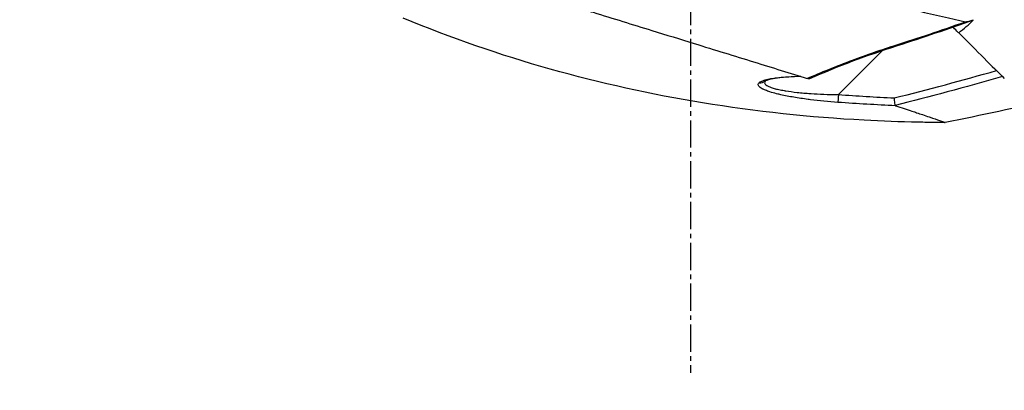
# Model space of a CAD drawing. Header units: millimetres. Extents: x 0 to 4378, y 0 to 2397.
# Tile 224 of 256: x 1460 to 1521, y 1690 to 1713. Entities that reach past the tile are written whole.
import ezdxf

# ---------------------------------------------------------------- set-up
doc = ezdxf.new("R2010")
doc.units = ezdxf.units.MM
doc.header["$LTSCALE"] = 0.2
doc.linetypes.add('CENTER2', pattern=[1.125, 0.75, -0.125, 0.125, -0.125])
doc.layers.add('02_Center Line', color=1, linetype='CENTER2')
doc.styles.add('Rainbow-4.0 Style', font='malgunsl.ttf')
doc.styles.add('Rainbow-5.0 Style', font='malgunsl.ttf')
doc.dimstyles.new('Rainbow-4.0 Style', dxfattribs={"dimtxt": 3.5, "dimasz": 2.5, "dimexe": 1, "dimexo": 1, "dimgap": 1, "dimtad": 1, "dimdsep": 46, "dimtxsty": 'Rainbow-4.0 Style', "dimcen": 0, "dimclrd": 251, "dimclre": 251, "dimclrt": 7, "dimazin": 3, "dimtp": 0.1, "dimtm": 0.1, "dimtfac": 0.61, "dimtmove": 0, "dimatfit": 3, "dimfxl": 1, "dimlwd": -1, "dimlwe": -1, "dimarcsym": 1})
doc.dimstyles.new('Rainbow-5.0 Style', dxfattribs={"dimtxt": 4.5, "dimasz": 2.5, "dimexe": 1, "dimexo": 1, "dimgap": 1, "dimtad": 1, "dimdsep": 46, "dimtxsty": 'Rainbow-5.0 Style', "dimcen": 0, "dimclrd": 251, "dimclre": 251, "dimclrt": 7, "dimazin": 3, "dimtp": 0.1, "dimtm": 0.1, "dimtfac": 0.61, "dimtmove": 0, "dimatfit": 3, "dimfxl": 1, "dimlwd": -1, "dimlwe": -1, "dimarcsym": 1})

# ---------------------------------------------------------------- blocks, each defined once
blk = doc.blocks.new('*D126')
at = {"color": 251, "linetype": 'ByBlock', "transparency": 16777216}
for p, q in [((1483.192, 1869.115), (1834.854, 1869.115)), ((1829.854, 681.615), (1829.854, 1856.615)), ((1617.144, 669.115), (1834.854, 669.115))]:
    blk.add_line(p, q, dxfattribs=at)
at = {"color": 251, "transparency": 16777216}
for points in [[(1827.77, 1856.615), (1831.937, 1856.615), (1829.854, 1869.115)], [(1827.77, 681.615), (1831.937, 681.615), (1829.854, 669.115)]]:
    blk.add_solid(points, dxfattribs=at)
at = {"layer": 'Defpoints', "color": 0, "transparency": 16777216}
for p in [(1478.192, 1869.115), (1829.854, 1869.115), (1612.144, 669.115)]:
    blk.add_point(p, dxfattribs=at)
at = {"color": 7, "transparency": 16777216, "insert": (1815.753, 1269.115), "char_height": 17.5, "attachment_point": 5, "rotation": 90, "style": 'Rainbow-4.0 Style'}
blk.add_mtext('1200', dxfattribs=at)
blk = doc.blocks.new('A$C1d36c2ae')
for p, q in [((-94.35, 1212.856), (-94.374, 1212.88)), ((-94.35, 1212.856), (-94.301, 1212.905)), ((-98.784, 1211.41), (-101.507, 1208.687))]:
    blk.add_line(p, q)
for centre, major_axis, ratio, start_param, end_param in [((-72.717, 1655.812), (108.873, 448.431), 0.591153, 3.442855, 3.465084), ((-106.376, 1209.912), (0.339, -0.368), 0.96736, 5.397028, 6.249872), ((-101.498, 1208.696), (-0.036, -0.499), 0.017122, 4.732194, 6.133709)]:
    blk.add_ellipse(centre, major_axis=major_axis, ratio=ratio, start_param=start_param, end_param=end_param)
for points, knots in [([(-148.109, 1223.622), (-147.996, 1223.594), (-147.826, 1223.549), (-147.372, 1223.423), (-147.088, 1223.342), (-146.526, 1223.179), (-146.277, 1223.105), (-145.848, 1222.977), (-145.685, 1222.928), (-144.145, 1222.464), (-142.304, 1221.894), (-139.933, 1221.151), (-139.789, 1221.105), (-139.335, 1220.963), (-139.007, 1220.86), (-138.351, 1220.653), (-138.016, 1220.548), (-137.344, 1220.336), (-137, 1220.227), (-136.295, 1220.004), (-135.937, 1219.891), (-134.834, 1219.542), (-134.073, 1219.3), (-132.518, 1218.806), (-131.724, 1218.554), (-130.526, 1218.172), (-130.133, 1218.046), (-128.078, 1217.391), (-126.369, 1216.843), (-124.195, 1216.143), (-123.764, 1216.005), (-122.901, 1215.728), (-122.466, 1215.589), (-121.597, 1215.312), (-121.166, 1215.176), (-120.322, 1214.911), (-119.907, 1214.781), (-119.299, 1214.592), (-119.103, 1214.531), (-118.53, 1214.354), (-118.148, 1214.235), (-117.43, 1214.014), (-117.092, 1213.909), (-115.527, 1213.426), (-114.31, 1213.05), (-112.219, 1212.404), (-111.341, 1212.133), (-109.198, 1211.472), (-107.957, 1211.088), (-106.189, 1210.542), (-105.615, 1210.364), (-104.504, 1210.021), (-103.963, 1209.853), (-103.444, 1209.693)], [0.000005, 0.000005, 0.000005, 0.000005, 0.319511, 0.319511, 0.639479, 0.639479, 0.852403, 0.852403, 0.973891, 0.973891, 1.947625, 1.947625, 2.010365, 2.010365, 2.139691, 2.139691, 2.265575, 2.265575, 2.393345, 2.393345, 2.521559, 2.521559, 2.781941, 2.781941, 3.041001, 3.041001, 3.166048, 3.166048, 3.692233, 3.692233, 3.821507, 3.821507, 3.951206, 3.951206, 4.07808, 4.07808, 4.201324, 4.201324, 4.258471, 4.258471, 4.368502, 4.368502, 4.468635, 4.468635, 4.831764, 4.831764, 5.102761, 5.102761, 5.508805, 5.508805, 5.711646, 5.711646, 5.914059, 5.914059, 5.914059, 5.914059]), ([(-122.458, 1219.829), (-121.428, 1219.581), (-120.407, 1219.36), (-119.058, 1219.051), (-118.903, 1219.015), (-118.335, 1218.885), (-117.921, 1218.79), (-115.855, 1218.317), (-114.212, 1217.94), (-112.362, 1217.516), (-112.146, 1217.467), (-111.435, 1217.304), (-110.945, 1217.192), (-109.897, 1216.951), (-109.344, 1216.825), (-108.163, 1216.553), (-107.539, 1216.41), (-101.821, 1215.097), (-97.293, 1214.067), (-93.605, 1213.219)], [0.000234, 0.000234, 0.000234, 0.000234, 0.319634, 0.319634, 0.361124, 0.361124, 0.471797, 0.471797, 0.914416, 0.914416, 0.9732, 0.9732, 1.107816, 1.107816, 1.261595, 1.261595, 1.436675, 1.436675, 2.883412, 2.883412, 2.883412, 2.883412]), ([(-94.857, 1206.945), (-94.859, 1206.945), (-94.86, 1206.945), (-94.863, 1206.945), (-94.865, 1206.945), (-94.871, 1206.945), (-94.875, 1206.945), (-94.894, 1206.945), (-94.908, 1206.945), (-94.963, 1206.946), (-95.005, 1206.946), (-95.171, 1206.947), (-95.295, 1206.948), (-95.794, 1206.953), (-96.168, 1206.958), (-97.664, 1206.989), (-98.786, 1207.03), (-103.272, 1207.272), (-106.634, 1207.628), (-116.328, 1209.213), (-122.626, 1210.972), (-128.584, 1213.447)], [0, 0, 0, 0, 0.000405, 0.000405, 0.000867, 0.000867, 0.002252, 0.002252, 0.006408, 0.006408, 0.018875, 0.018875, 0.056277, 0.056277, 0.168484, 0.168484, 0.505145, 0.505145, 1.516367, 1.516367, 3.452003, 3.452003, 3.452003, 3.452003]), ([(-94.021, 1212.527), (-93.863, 1212.652), (-93.702, 1212.784), (-93.41, 1213.037), (-93.243, 1213.187), (-93.119, 1213.326)], [-0.1237169, -0.1237169, -0.1237169, -0.1237169, -0.0602309, -0.0602309, -0.0001168, -0.0001168, -0.0001168, -0.0001168]), ([(-93.605, 1213.219), (-93.579, 1213.216), (-93.543, 1213.219), (-93.466, 1213.23), (-93.414, 1213.241), (-93.287, 1213.273), (-93.199, 1213.3), (-93.119, 1213.326)], [-0.053772, -0.053772, -0.053772, -0.053772, -0.04302429, -0.04302429, -0.02732571, -0.02732571, -0.00036275, -0.00036275, -0.00036275, -0.00036275]), ([(-94.021, 1212.527), (-94.036, 1212.542), (-94.053, 1212.56), (-94.073, 1212.58), (-94.146, 1212.653), (-94.247, 1212.754), (-94.35, 1212.856)], [0, 0, 0, 0, 0.215099, 0.215099, 0.215099, 1, 1, 1, 1]), ([(-94.021, 1212.527), (-93.443, 1211.949), (-92.917, 1211.423), (-91.968, 1210.475), (-91.55, 1210.056), (-91.185, 1209.691)], [0.0000049, 0.0000049, 0.0000049, 0.0000049, 0.4157156, 0.4157156, 0.8306466, 0.8306466, 0.8306466, 0.8306466]), ([(-103.444, 1209.693), (-103.014, 1209.879), (-102.566, 1210.066), (-101.633, 1210.444), (-101.096, 1210.653), (-99.72, 1211.169), (-98.804, 1211.489), (-97.872, 1211.782)], [0.0000177, 0.0000177, 0.0000177, 0.0000177, 0.25, 0.25, 0.5, 0.5, 1, 1, 1, 1]), ([(-106.437, 1209.425), (-106.398, 1209.462), (-106.338, 1209.497), (-106.258, 1209.53), (-106.205, 1209.552), (-106.132, 1209.577), (-106.059, 1209.597), (-106.023, 1209.607), (-105.987, 1209.616), (-105.956, 1209.624), (-105.897, 1209.638), (-105.833, 1209.651), (-105.765, 1209.664), (-105.721, 1209.673), (-105.674, 1209.681), (-105.626, 1209.689), (-105.564, 1209.699), (-105.499, 1209.709), (-105.431, 1209.718), (-105.426, 1209.719), (-105.42, 1209.72), (-105.414, 1209.72), (-105.348, 1209.729), (-105.262, 1209.74), (-105.216, 1209.745), (-105.025, 1209.766), (-104.817, 1209.784), (-104.587, 1209.799), (-104.373, 1209.813), (-104.139, 1209.823), (-103.89, 1209.831)], [0, 0, 0, 0, 0.125, 0.125, 0.125, 0.2090035, 0.2090035, 0.2090035, 0.25, 0.25, 0.25, 0.3256794, 0.3256794, 0.3256794, 0.375, 0.375, 0.375, 0.4375, 0.4375, 0.4375, 0.442409, 0.442409, 0.442409, 0.5, 0.5, 0.5, 0.7377626, 0.7377626, 0.7377626, 0.9587359, 0.9587359, 0.9587359, 0.9587359]), ([(-106.046, 1209.535), (-106.093, 1209.485), (-106.106, 1209.433), (-106.082, 1209.38), (-106.069, 1209.351), (-106.044, 1209.322), (-106.01, 1209.294), (-105.975, 1209.265), (-105.929, 1209.237), (-105.876, 1209.21), (-105.871, 1209.208), (-105.867, 1209.206), (-105.863, 1209.204), (-105.811, 1209.179), (-105.751, 1209.154), (-105.683, 1209.13), (-105.61, 1209.104), (-105.527, 1209.078), (-105.435, 1209.054), (-105.432, 1209.053), (-105.429, 1209.052), (-105.427, 1209.052), (-105.335, 1209.027), (-105.234, 1209.004), (-105.124, 1208.981), (-105.029, 1208.962), (-104.909, 1208.94), (-104.811, 1208.924), (-104.796, 1208.921), (-104.781, 1208.919), (-104.767, 1208.917), (-104.562, 1208.884), (-104.328, 1208.853), (-104.067, 1208.825), (-103.937, 1208.811), (-103.8, 1208.797), (-103.656, 1208.785), (-103.525, 1208.773), (-103.361, 1208.761), (-103.24, 1208.752), (-103.228, 1208.751), (-103.216, 1208.751), (-103.205, 1208.75), (-102.716, 1208.717), (-102.146, 1208.692), (-101.507, 1208.687)], [0.0101777, 0.0101777, 0.0101777, 0.0101777, 0.1204229, 0.1204229, 0.1204229, 0.1815652, 0.1815652, 0.1815652, 0.2449086, 0.2449086, 0.2449086, 0.25, 0.25, 0.25, 0.3098661, 0.3098661, 0.3098661, 0.3731915, 0.3731915, 0.3731915, 0.375, 0.375, 0.375, 0.4375, 0.4375, 0.4375, 0.4915863, 0.4915863, 0.4915863, 0.5, 0.5, 0.5, 0.625, 0.625, 0.625, 0.6875, 0.6875, 0.6875, 0.7443542, 0.7443542, 0.7443542, 0.75, 0.75, 0.75, 1, 1, 1, 1]), ([(-103.838, 1209.815), (-104.385, 1209.798), (-104.893, 1209.763), (-105.483, 1209.684), (-105.651, 1209.654), (-105.873, 1209.6), (-105.948, 1209.577), (-106.022, 1209.547), (-106.04, 1209.538), (-106.051, 1209.532), (-106.053, 1209.531), (-106.053, 1209.531)], [0.0191041, 0.0191041, 0.0191041, 0.0191041, 0.2091555, 0.2091555, 0.2979294, 0.2979294, 0.3586771, 0.3586771, 0.3911346, 0.3911346, 0.403111, 0.403111, 0.403111, 0.403111]), ([(-103.352, 1209.668), (-103.363, 1209.67), (-103.376, 1209.673), (-103.407, 1209.682), (-103.425, 1209.687), (-103.444, 1209.693)], [-0.01640349, -0.01640349, -0.01640349, -0.01640349, -0.00821386, -0.00821386, -0.00007456, -0.00007456, -0.00007456, -0.00007456]), ([(-103.306, 1209.675), (-103.317, 1209.669), (-103.328, 1209.666), (-103.34, 1209.666), (-103.344, 1209.666), (-103.348, 1209.667), (-103.352, 1209.668)], [0.807003, 0.807003, 0.807003, 0.807003, 0.9461679, 0.9461679, 0.9461679, 0.9999981, 0.9999981, 0.9999981, 0.9999981]), ([(-101.535, 1208.203), (-102.109, 1208.244), (-102.708, 1208.303), (-103.232, 1208.368), (-103.286, 1208.375), (-103.34, 1208.382), (-103.393, 1208.389), (-103.701, 1208.428), (-103.995, 1208.471), (-104.279, 1208.519), (-104.42, 1208.543), (-104.56, 1208.568), (-104.699, 1208.594), (-104.837, 1208.621), (-104.961, 1208.647), (-105.086, 1208.675), (-105.172, 1208.694), (-105.258, 1208.714), (-105.346, 1208.737), (-105.503, 1208.777), (-105.629, 1208.812), (-105.764, 1208.856), (-105.814, 1208.872), (-105.865, 1208.889), (-105.918, 1208.908), (-105.959, 1208.923), (-105.998, 1208.938), (-106.035, 1208.953), (-106.085, 1208.974), (-106.132, 1208.994), (-106.175, 1209.015), (-106.202, 1209.028), (-106.225, 1209.04), (-106.247, 1209.052), (-106.285, 1209.073), (-106.321, 1209.094), (-106.361, 1209.123), (-106.374, 1209.132), (-106.385, 1209.141), (-106.396, 1209.15), (-106.412, 1209.164), (-106.427, 1209.177), (-106.439, 1209.191), (-106.457, 1209.211), (-106.468, 1209.225), (-106.479, 1209.247), (-106.481, 1209.251), (-106.482, 1209.254), (-106.484, 1209.258), (-106.509, 1209.316), (-106.494, 1209.372), (-106.437, 1209.425)], [0, 0, 0, 0, 0.25, 0.25, 0.25, 0.275957, 0.275957, 0.275957, 0.425518, 0.425518, 0.425518, 0.5, 0.5, 0.5, 0.573987, 0.573987, 0.573987, 0.625, 0.625, 0.625, 0.716202, 0.716202, 0.716202, 0.75, 0.75, 0.75, 0.776323, 0.776323, 0.776323, 0.8125, 0.8125, 0.8125, 0.835296, 0.835296, 0.835296, 0.875, 0.875, 0.875, 0.887583, 0.887583, 0.887583, 0.90625, 0.90625, 0.90625, 0.933682, 0.933682, 0.933682, 0.9375, 0.9375, 0.9375, 1, 1, 1, 1]), ([(-97.972, 1208.007), (-97.976, 1208.03), (-97.985, 1208.094), (-97.993, 1208.159), (-97.994, 1208.168), (-97.995, 1208.176), (-97.995, 1208.184), (-97.999, 1208.219), (-98, 1208.224), (-98.011, 1208.323), (-98.021, 1208.421), (-98.026, 1208.473), (-98.027, 1208.48)], [0.0000145, 0.0000145, 0.0000145, 0.0000145, 0.4407612, 0.4407612, 0.4407612, 0.5, 0.5, 0.5, 0.75, 0.75, 0.75, 1, 1, 1, 1]), ([(-97.972, 1208.007), (-97.971, 1208.003), (-97.969, 1208.001), (-97.963, 1207.995), (-97.959, 1207.993), (-97.953, 1207.991)], [-0.007110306, -0.007110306, -0.007110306, -0.007110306, -0.003649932, -0.003649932, -0.000004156, -0.000004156, -0.000004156, -0.000004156]), ([(-97.953, 1207.991), (-97.766, 1207.93), (-97.587, 1207.872), (-97.246, 1207.761), (-97.085, 1207.708), (-96.829, 1207.624), (-96.73, 1207.591), (-96.511, 1207.518), (-96.392, 1207.478), (-96.127, 1207.389), (-95.988, 1207.342), (-95.788, 1207.274), (-95.718, 1207.25), (-95.416, 1207.147), (-95.233, 1207.082), (-94.97, 1206.987), (-94.892, 1206.958), (-94.864, 1206.948), (-94.859, 1206.946), (-94.857, 1206.945), (-94.857, 1206.945)], [-1.260139, -1.260139, -1.260139, -1.260139, -1.13977, -1.13977, -1.019298, -1.019298, -0.938268, -0.938268, -0.827897, -0.827897, -0.68116, -0.68116, -0.598483, -0.598483, -0.299873, -0.299873, 0, 0, 0.035566, 0.071132, 0.071132, 0.071132, 0.071132])]:
    blk.add_open_spline(points, degree=3, knots=knots)
for points in [[(-97.872, 1211.782), (-96.545, 1212.201), (-95.122, 1212.677), (-93.605, 1213.219)], [(-93.118, 1213.324), (-94.688, 1212.762), (-96.266, 1212.221), (-97.856, 1211.717)], [(-93.119, 1213.326), (-93.118, 1213.325), (-93.118, 1213.324), (-93.118, 1213.324)], [(-97.856, 1211.713), (-99.716, 1211.127), (-101.558, 1210.425), (-103.305, 1209.673)], [(-97.872, 1211.782), (-97.861, 1211.744), (-97.855, 1211.718), (-97.857, 1211.717)], [(-91.298, 1209.804), (-93.653, 1209.127), (-95.878, 1208.533), (-97.972, 1208.007)], [(-101.507, 1208.687), (-100.348, 1208.603), (-99.188, 1208.535), (-98.027, 1208.48)], [(-88.201, 1208.405), (-90.411, 1207.877), (-92.63, 1207.391), (-94.857, 1206.945)], [(-97.953, 1207.991), (-99.144, 1208.047), (-100.324, 1208.115), (-101.535, 1208.203)], [(-94.857, 1206.945), (-94.857, 1206.945), (-94.857, 1206.945), (-94.857, 1206.945)]]:
    blk.add_open_spline(points, degree=3)
at = {"layer": '02_Center Line', "ltscale": 11.288275}
blk.add_line((-110.7, 1422.972), (-110.7, 1191.369), dxfattribs=at)

msp = doc.modelspace()

# ---------------------------------------------------------------- block references
msp.add_blockref('A$C1d36c2ae', (1612.144, 499.915))

# ---------------------------------------------------------------- dimensions: what is measured, and where the dimension line sits
dim = msp.add_linear_dim(base=(1829.854, 1869.115), p1=(1612.144, 669.115), p2=(1478.192, 1869.115), angle=90, dimstyle='Rainbow-4.0 Style', override={"dimscale": 5})
dim.commit()
dim.dimension.update_dxf_attribs({"geometry": '*D126', "text_midpoint": (1815.753, 1269.115)})

# ---------------------------------------------------------------- leaders
at = {"annotation_type": 0, "has_hookline": 1, "hookline_direction": 1, "text_width": 122.213}
msp.add_leader([(1502.731, 1756.373), (1336.298, 1642.656), (1323.798, 1642.656)], dimstyle='Rainbow-5.0 Style', override={"dimscale": 5, "dimgap": 1, "dimtad": 1}, dxfattribs=at)

doc.saveas('drawing.dxf')
